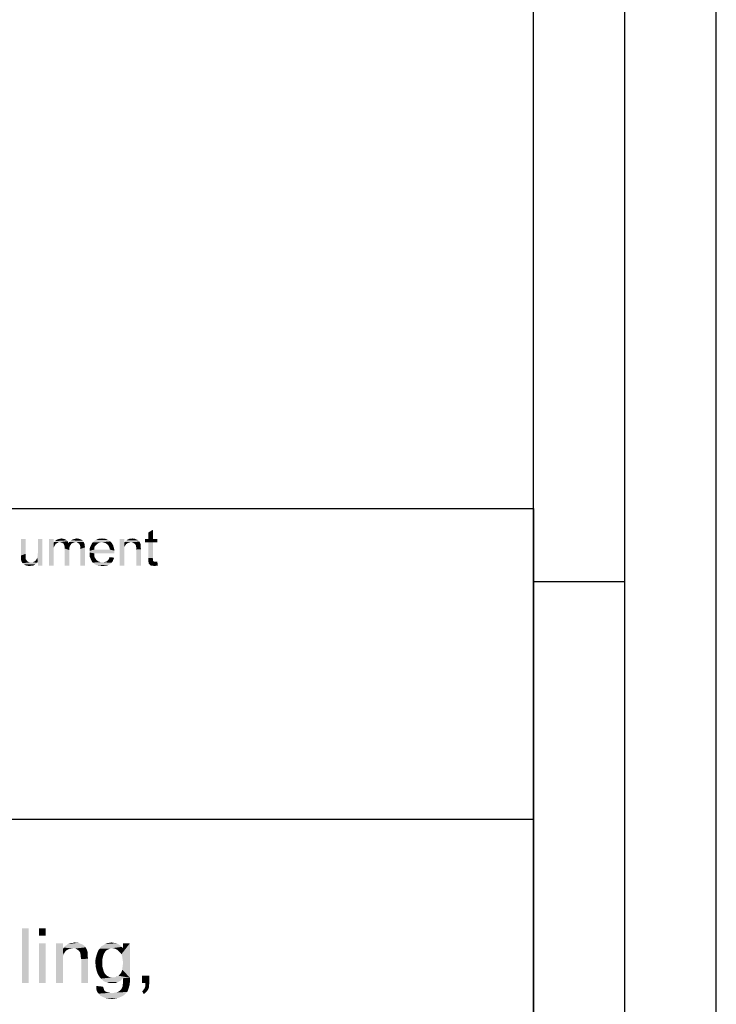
# Paper-space layout '61767N-2-A-2_1_2' of a CAD drawing. Header units: millimetres. Extents: x 0 to 594, y 1 to 420.
# Tile 74 of 83: x 556 to 594, y 54 to 107. Entities that reach past the tile are written whole.
import ezdxf

# ---------------------------------------------------------------- set-up
doc = ezdxf.new("R2010")
doc.units = ezdxf.units.MM
doc.header["$LTSCALE"] = 32.67
doc.layers.add('61767N-2-A-2_DXF_FORMAT', color=7, linetype='CONTINUOUS')
doc.layers.add('DETAIL', color=7, linetype='CONTINUOUS')

psp = doc.layouts.new('61767N-2-A-2_1_2')

# ---------------------------------------------------------------- linework, layer by layer
at = {"layer": '61767N-2-A-2_DXF_FORMAT', "color": 2, "linetype": 'Continuous'}
for p, q in [((594, 0.5605), (594, 420)), ((589, 5), (589, 415)), ((409, 80.662), (584, 80.662)), ((584, 80.662), (584, 10)), ((584, 76.67), (589, 76.67)), ((409, 63.662), (584, 63.662))]:
    psp.add_line(p, q, dxfattribs=at)
at = {"layer": '61767N-2-A-2_DXF_FORMAT', "color": 7, "linetype": 'Continuous'}
psp.add_line((584, 10), (584, 410), dxfattribs=at)
at = {"layer": 'DETAIL', "color": 2, "linetype": 'Continuous'}
for points in [[(562.9407, 78.9889), (562.9407, 79.3444), (563.1926, 79.4926)], [(562.9407, 78.9889), (563.1926, 79.4926), (563.1926, 78.9889)], [(556.2296, 78.9889), (556.2296, 78.174), (555.9778, 78.0851)], [(556.2296, 78.9889), (555.9778, 78.0851), (555.9778, 78.9889)], [(556.8667, 77.9666), (556.8815, 78.0407), (557.1482, 78.9889)], [(556.8963, 77.7444), (556.8667, 77.9666), (557.1482, 78.9889)], [(556.8815, 78.1148), (556.8963, 78.2037), (557.1482, 78.9889)], [(556.8815, 78.0407), (556.8815, 78.1148), (557.1482, 78.9889)], [(557.1482, 78.9889), (556.8963, 78.2037), (556.8963, 78.9889)], [(556.8963, 77.537), (556.8963, 77.7444), (557.1482, 78.9889)], [(556.8963, 77.537), (557.1482, 78.9889), (557.1482, 77.537)], [(557.7556, 78.9889), (557.7556, 78.7814), (557.5037, 77.537)], [(557.7556, 78.9889), (557.5037, 77.537), (557.5037, 78.9889)], [(557.7556, 78.7814), (557.7704, 78.5296), (557.5037, 77.537)], [(558.1111, 78.8111), (557.7556, 78.7814), (557.7852, 78.8259)], [(558.1111, 78.8111), (558.0074, 78.7963), (557.7556, 78.7814)], [(557.7556, 78.7814), (558.0074, 78.7963), (557.963, 78.7666)], [(557.7556, 78.7814), (557.963, 78.7666), (557.9185, 78.7518)], [(557.7556, 78.7814), (557.9185, 78.7518), (557.8741, 78.7222)], [(557.7556, 78.7814), (557.8741, 78.7222), (557.8444, 78.6777)], [(557.7556, 78.7814), (557.8444, 78.6777), (557.8148, 78.6333)], [(557.7556, 78.7814), (557.8148, 78.6333), (557.7704, 78.5296)], [(557.8148, 78.6333), (557.8, 78.5889), (557.7704, 78.5296)], [(558.5259, 78.8703), (557.7852, 78.8259), (557.8296, 78.8703)], [(558.1111, 78.8111), (557.7852, 78.8259), (558.5259, 78.8703)], [(558.4815, 78.9148), (557.8296, 78.8703), (557.8741, 78.9148)], [(557.8296, 78.8703), (558.4815, 78.9148), (558.5259, 78.8703)], [(558.437, 78.9444), (557.8741, 78.9148), (557.9333, 78.9444)], [(557.8741, 78.9148), (558.437, 78.9444), (558.4815, 78.9148)], [(558.3778, 78.974), (557.9333, 78.9444), (557.9926, 78.974)], [(557.9333, 78.9444), (558.3778, 78.974), (558.437, 78.9444)], [(558.3185, 78.9889), (557.9926, 78.974), (558.0519, 78.9889)], [(557.9926, 78.974), (558.3185, 78.9889), (558.3778, 78.974)], [(558.0074, 78.7963), (558.1111, 78.8111), (558.0519, 78.7963)], [(558.2593, 79.0037), (558.0519, 78.9889), (558.1111, 79.0037)], [(558.0519, 78.9889), (558.2593, 79.0037), (558.3185, 78.9889)], [(558.1111, 79.0037), (558.1852, 79.0185), (558.2593, 79.0037)], [(558.1111, 78.8111), (558.5259, 78.8703), (558.5556, 78.8111)], [(558.5556, 78.8111), (558.1704, 78.7963), (558.1111, 78.8111)], [(558.2296, 78.7814), (558.1704, 78.7963), (558.5556, 78.8111)], [(558.2296, 78.7814), (558.5556, 78.8111), (558.5704, 78.7666)], [(558.5704, 78.7666), (558.2741, 78.7518), (558.2296, 78.7814)], [(558.763, 78.7518), (558.2741, 78.7518), (558.5704, 78.7666)], [(558.763, 78.7518), (558.3037, 78.7222), (558.2741, 78.7518)], [(558.3037, 78.7222), (558.763, 78.7518), (558.7185, 78.7074)], [(558.7185, 78.7074), (558.3333, 78.6777), (558.3037, 78.7222)], [(558.3333, 78.6777), (558.7185, 78.7074), (558.6741, 78.6481)], [(558.6741, 78.6481), (558.3482, 78.6185), (558.3333, 78.6777)], [(558.3482, 78.6185), (558.6741, 78.6481), (558.6444, 78.574)], [(558.6444, 78.574), (558.363, 78.5592), (558.3482, 78.6185)], [(558.9704, 78.8111), (558.5704, 78.7666), (558.6148, 78.8259)], [(558.9704, 78.8111), (558.8963, 78.7963), (558.5704, 78.7666)], [(558.8963, 78.7963), (558.8222, 78.7814), (558.5704, 78.7666)], [(558.5704, 78.7666), (558.8222, 78.7814), (558.763, 78.7518)], [(558.6148, 78.8259), (558.6741, 78.8703), (559.3556, 78.8851)], [(558.6148, 78.8259), (559.3556, 78.8851), (559.4, 78.8259)], [(558.6148, 78.8259), (559.4, 78.8259), (558.9704, 78.8111)], [(559.3556, 78.8851), (558.6741, 78.8703), (558.7185, 78.9148)], [(559.2963, 78.9444), (558.7185, 78.9148), (558.7778, 78.9444)], [(558.7185, 78.9148), (559.2963, 78.9444), (559.3556, 78.8851)], [(559.2222, 78.974), (558.7778, 78.9444), (558.837, 78.974)], [(558.7778, 78.9444), (559.2222, 78.974), (559.2963, 78.9444)], [(558.837, 78.974), (558.8963, 78.9889), (559.1185, 79.0037)], [(558.837, 78.974), (559.1185, 79.0037), (559.2222, 78.974)], [(559.1185, 79.0037), (558.8963, 78.9889), (558.9556, 79.0037)], [(558.9556, 79.0037), (559.0296, 79.0185), (559.1185, 79.0037)], [(559.0444, 78.7963), (558.9704, 78.8111), (559.4, 78.8259)], [(559.1037, 78.7666), (559.0444, 78.7963), (559.4, 78.8259)], [(559.1037, 78.7666), (559.4, 78.8259), (559.4444, 78.737)], [(559.4444, 78.737), (559.163, 78.7222), (559.1037, 78.7666)], [(559.1926, 78.6629), (559.163, 78.7222), (559.4444, 78.737)], [(559.1926, 78.6629), (559.4444, 78.737), (559.4593, 78.6333)], [(559.4593, 78.6333), (559.2074, 78.6185), (559.1926, 78.6629)], [(559.2222, 78.574), (559.2074, 78.6185), (559.4593, 78.6333)], [(559.2222, 78.574), (559.4593, 78.6333), (559.4741, 78.5296)], [(560.0519, 78.6333), (559.7704, 78.574), (559.8, 78.6333)], [(559.7704, 78.574), (560.0519, 78.6333), (560.0074, 78.574)], [(560.1111, 78.6926), (559.8, 78.6333), (559.8296, 78.6926)], [(559.8, 78.6333), (560.1111, 78.6926), (560.0519, 78.6333)], [(560.1704, 78.737), (559.8296, 78.6926), (559.8593, 78.7518)], [(559.8296, 78.6926), (560.1704, 78.737), (560.1111, 78.6926)], [(560.4074, 78.8111), (560.3185, 78.7963), (559.8593, 78.7518)], [(560.4074, 78.8111), (559.8593, 78.7518), (559.9037, 78.8111)], [(560.3185, 78.7963), (560.2444, 78.7814), (559.8593, 78.7518)], [(559.8593, 78.7518), (560.2444, 78.7814), (560.1704, 78.737)], [(560.8519, 78.8555), (559.9037, 78.8111), (559.963, 78.8555)], [(560.4074, 78.8111), (559.9037, 78.8111), (560.8519, 78.8555)], [(560.7926, 78.9), (559.963, 78.8555), (560.0074, 78.9)], [(559.963, 78.8555), (560.7926, 78.9), (560.8519, 78.8555)], [(560.7333, 78.9296), (560.0074, 78.9), (560.0667, 78.9296)], [(560.0074, 78.9), (560.7333, 78.9296), (560.7926, 78.9)], [(560.6741, 78.9592), (560.0667, 78.9296), (560.1259, 78.9592)], [(560.0667, 78.9296), (560.6741, 78.9592), (560.7333, 78.9296)], [(560.6148, 78.9889), (560.1259, 78.9592), (560.2, 78.9889)], [(560.1259, 78.9592), (560.6148, 78.9889), (560.6741, 78.9592)], [(560.4815, 79.0037), (560.5556, 79.0037), (560.2, 78.9889)], [(560.3333, 79.0037), (560.4815, 79.0037), (560.2, 78.9889)], [(560.3333, 79.0037), (560.2, 78.9889), (560.2593, 79.0037)], [(560.2, 78.9889), (560.5556, 79.0037), (560.6148, 78.9889)], [(560.3333, 79.0037), (560.4074, 79.0185), (560.4815, 79.0037)], [(560.4074, 78.8111), (560.8519, 78.8555), (560.8963, 78.8111)], [(560.8963, 78.8111), (560.4963, 78.7963), (560.4074, 78.8111)], [(560.5852, 78.7666), (560.4963, 78.7963), (560.8963, 78.8111)], [(560.5852, 78.7666), (560.8963, 78.8111), (560.9407, 78.7666)], [(560.9407, 78.7666), (560.6593, 78.7222), (560.5852, 78.7666)], [(560.6593, 78.7222), (560.9407, 78.7666), (560.9704, 78.7074)], [(560.9704, 78.7074), (560.7333, 78.6629), (560.6593, 78.7222)], [(560.7333, 78.6629), (560.9704, 78.7074), (561.0148, 78.6481)], [(561.0148, 78.6481), (560.763, 78.6185), (560.7333, 78.6629)], [(560.763, 78.6185), (561.0148, 78.6481), (561.0296, 78.574)], [(561.0296, 78.574), (560.7926, 78.5592), (560.763, 78.6185)], [(561.6222, 78.9889), (561.6222, 78.7814), (561.3704, 77.537)], [(561.6222, 78.9889), (561.3704, 77.537), (561.3704, 78.9889)], [(561.6222, 78.7814), (561.637, 78.5592), (561.3704, 77.537)], [(561.9926, 78.8111), (561.6222, 78.7814), (561.6519, 78.8259)], [(561.9926, 78.8111), (561.9185, 78.7963), (561.6222, 78.7814)], [(561.6222, 78.7814), (561.9185, 78.7963), (561.8444, 78.7814)], [(561.6222, 78.7814), (561.8444, 78.7814), (561.7852, 78.7518)], [(561.6222, 78.7814), (561.7852, 78.7518), (561.7259, 78.7074)], [(561.6222, 78.7814), (561.7259, 78.7074), (561.6815, 78.6481)], [(561.6222, 78.7814), (561.6815, 78.6481), (561.637, 78.5592)], [(562.4222, 78.8703), (561.6519, 78.8259), (561.6963, 78.8851)], [(562.4222, 78.8703), (562.4519, 78.8407), (561.6519, 78.8259)], [(561.9926, 78.8111), (561.6519, 78.8259), (562.4519, 78.8407)], [(562.3778, 78.9148), (561.6963, 78.8851), (561.7556, 78.9148)], [(561.6963, 78.8851), (562.3778, 78.9148), (562.4222, 78.8703)], [(562.2889, 78.9592), (562.3333, 78.9444), (561.7556, 78.9148)], [(562.2889, 78.9592), (561.7556, 78.9148), (561.8, 78.9592)], [(561.7556, 78.9148), (562.3333, 78.9444), (562.3778, 78.9148)], [(561.8, 78.9592), (561.8593, 78.974), (562.1852, 79.0037)], [(561.8, 78.9592), (562.1852, 79.0037), (562.2889, 78.9592)], [(561.9926, 79.0037), (562.1852, 79.0037), (561.8593, 78.974)], [(561.9926, 79.0037), (561.8593, 78.974), (561.9185, 79.0037)], [(561.9926, 79.0037), (562.0519, 79.0185), (562.1852, 79.0037)], [(562.0815, 78.7963), (561.9926, 78.8111), (562.4519, 78.8407)], [(562.1556, 78.7518), (562.0815, 78.7963), (562.4519, 78.8407)], [(562.1556, 78.7518), (562.4519, 78.8407), (562.4963, 78.7518)], [(562.4963, 78.7518), (562.2148, 78.7074), (562.1556, 78.7518)], [(562.2148, 78.7074), (562.4963, 78.7518), (562.5259, 78.6629)], [(562.5259, 78.6629), (562.2593, 78.6333), (562.2148, 78.7074)], [(562.2593, 78.6333), (562.5259, 78.6629), (562.5259, 78.6185)], [(562.5259, 78.6185), (562.2593, 78.6037), (562.2593, 78.6333)], [(562.2593, 78.6037), (562.5259, 78.6185), (562.5259, 78.5592)], [(562.5259, 78.5592), (562.2741, 78.5444), (562.2593, 78.6037)], [(563.1926, 78.9889), (563.4296, 78.9889), (562.763, 78.7963)], [(562.9407, 78.9889), (563.1926, 78.9889), (562.763, 78.7963)], [(562.9407, 78.9889), (562.763, 78.7963), (562.763, 78.9889)], [(562.9407, 78.7963), (562.763, 78.7963), (563.4296, 78.9889)], [(563.1926, 78.7963), (562.9407, 78.7963), (563.4296, 78.9889)], [(563.1926, 78.7963), (562.9407, 77.9518), (562.9407, 78.7963)], [(562.9407, 77.9518), (563.1926, 78.7963), (563.1926, 77.937)], [(563.1926, 78.7963), (563.4296, 78.9889), (563.4296, 78.7963)], [(555.9778, 78.0851), (556.2296, 78.174), (556.2296, 78.0851)], [(556.2296, 78.0851), (555.9778, 78.0111), (555.9778, 78.0851)], [(555.9778, 78.0111), (556.2296, 78.0851), (556.2296, 78.0111)], [(557.7704, 78.5296), (557.7704, 78.4555), (557.5037, 77.537)], [(557.7704, 78.4555), (557.7556, 78.3814), (557.5037, 77.537)], [(557.7556, 78.3814), (557.7556, 78.2777), (557.5037, 77.537)], [(557.5037, 77.537), (557.7556, 78.2777), (557.7556, 77.537)], [(558.363, 78.5592), (558.6444, 78.574), (558.6148, 78.4851)], [(558.6148, 78.4851), (558.363, 78.4703), (558.363, 78.5592)], [(558.363, 78.4703), (558.6148, 78.4851), (558.6148, 78.3814)], [(558.6148, 78.3814), (558.363, 77.537), (558.363, 78.4703)], [(558.363, 77.537), (558.6148, 78.3814), (558.6148, 77.537)], [(559.4741, 78.5296), (559.2222, 78.5148), (559.2222, 78.574)], [(559.2222, 78.4407), (559.2222, 78.5148), (559.4741, 78.5296)], [(559.2222, 77.537), (559.2222, 78.4407), (559.4741, 78.5296)], [(559.2222, 77.537), (559.4741, 78.5296), (559.4741, 77.537)], [(559.9778, 78.4851), (559.7259, 78.4111), (559.7407, 78.5)], [(559.7259, 78.4111), (559.9778, 78.4851), (559.9778, 78.4111)], [(560.837, 78.4111), (561.0741, 78.3518), (559.7259, 78.337)], [(559.9778, 78.4111), (560.837, 78.4111), (559.7259, 78.337)], [(559.9778, 78.4111), (559.7259, 78.337), (559.7259, 78.4111)], [(559.7259, 78.337), (561.0741, 78.3518), (561.0889, 78.2629)], [(561.0889, 78.2629), (559.7259, 78.2481), (559.7259, 78.337)], [(559.7259, 78.2481), (561.0889, 78.2629), (561.0741, 78.2333)], [(559.7259, 78.2481), (561.0741, 78.2333), (559.9778, 78.2037)], [(559.9778, 78.2037), (559.7259, 78.1592), (559.7259, 78.2481)], [(559.7259, 78.1592), (559.9778, 78.2037), (559.9778, 78.0851)], [(559.9778, 78.0851), (559.7259, 78.0703), (559.7259, 78.1592)], [(559.7407, 77.9963), (559.7259, 78.0703), (559.9778, 78.0851)], [(560.0074, 78.574), (559.7407, 78.5), (559.7704, 78.574)], [(559.7407, 78.5), (560.0074, 78.574), (559.9778, 78.4851)], [(559.7407, 77.9963), (559.9778, 78.0851), (560.0074, 77.9814)], [(559.9778, 78.2037), (561.0741, 78.2333), (561.0741, 78.2037)], [(560.7926, 78.5592), (561.0296, 78.574), (561.0593, 78.5)], [(561.0593, 78.5), (560.8222, 78.4851), (560.7926, 78.5592)], [(560.8222, 78.4851), (561.0593, 78.5), (561.0741, 78.4259)], [(561.0741, 78.4259), (560.837, 78.4111), (560.8222, 78.4851)], [(560.837, 78.4111), (561.0741, 78.4259), (561.0741, 78.3518)], [(561.637, 78.5592), (561.6222, 78.4555), (561.3704, 77.537)], [(561.6222, 78.4555), (561.6222, 78.3222), (561.3704, 77.537)], [(561.3704, 77.537), (561.6222, 78.3222), (561.6222, 77.537)], [(562.2741, 78.5444), (562.5259, 78.5592), (562.5259, 78.5)], [(562.5259, 78.5), (562.2741, 78.4851), (562.2741, 78.5444)], [(562.2741, 78.4851), (562.5259, 78.5), (562.5407, 78.4259)], [(562.5407, 78.4259), (562.2889, 78.4111), (562.2741, 78.4851)], [(562.2889, 77.537), (562.2889, 78.4111), (562.5407, 78.4259)], [(562.2889, 77.537), (562.5407, 78.4259), (562.5407, 77.537)], [(556.2296, 78.0111), (555.9778, 77.9518), (555.9778, 78.0111)], [(555.9778, 77.9518), (556.2296, 78.0111), (556.2296, 77.9518)], [(556.2296, 77.9518), (556.2296, 77.9222), (555.9778, 77.8926)], [(556.2296, 77.9518), (555.9778, 77.8926), (555.9778, 77.9518)], [(555.9778, 77.8926), (556.2296, 77.9222), (556.2444, 77.8629)], [(556.2444, 77.8629), (555.9778, 77.8481), (555.9778, 77.8926)], [(555.9778, 77.8481), (556.2444, 77.8629), (556.2741, 77.8333)], [(556.2741, 77.8333), (556.0074, 77.7592), (555.9778, 77.8481)], [(556.2741, 77.8333), (556.3037, 77.7889), (556.0074, 77.7592)], [(556.0074, 77.7592), (556.3037, 77.7889), (556.3333, 77.7592)], [(556.3333, 77.7592), (556.0519, 77.6703), (556.0074, 77.7592)], [(556.3333, 77.7592), (556.3778, 77.7444), (556.0519, 77.6703)], [(556.3778, 77.7444), (556.4074, 77.7148), (556.0519, 77.6703)], [(556.6148, 77.7148), (556.8519, 77.6851), (556.0519, 77.6703)], [(556.5704, 77.7148), (556.6148, 77.7148), (556.0519, 77.6703)], [(556.5111, 77.7148), (556.5704, 77.7148), (556.0519, 77.6703)], [(556.4667, 77.7148), (556.5111, 77.7148), (556.0519, 77.6703)], [(556.4074, 77.7148), (556.4667, 77.7148), (556.0519, 77.6703)], [(556.0815, 77.6407), (556.0519, 77.6703), (556.8519, 77.6851)], [(556.0815, 77.6407), (556.8519, 77.6851), (556.8074, 77.6407)], [(556.8074, 77.6407), (556.1259, 77.6111), (556.0815, 77.6407)], [(556.1259, 77.6111), (556.8074, 77.6407), (556.7482, 77.5963)], [(556.7482, 77.5963), (556.1704, 77.5814), (556.1259, 77.6111)], [(556.1704, 77.5814), (556.7482, 77.5963), (556.7037, 77.5666)], [(556.7037, 77.5666), (556.2148, 77.5518), (556.1704, 77.5814)], [(556.5852, 77.537), (556.2148, 77.5518), (556.7037, 77.5666)], [(556.5852, 77.537), (556.3333, 77.5222), (556.2148, 77.5518)], [(556.3333, 77.5222), (556.5852, 77.537), (556.5111, 77.5222)], [(556.5852, 77.537), (556.7037, 77.5666), (556.6444, 77.537)], [(556.8963, 77.7444), (556.6148, 77.7148), (556.6741, 77.7444)], [(556.6148, 77.7148), (556.8963, 77.7444), (556.8519, 77.6851)], [(556.8963, 77.7444), (556.6741, 77.7444), (556.7185, 77.7592)], [(556.8963, 77.7444), (556.7185, 77.7592), (556.763, 77.7889)], [(556.8963, 77.7444), (556.763, 77.7889), (556.7926, 77.8333)], [(556.8963, 77.7444), (556.7926, 77.8333), (556.8222, 77.8777)], [(556.8963, 77.7444), (556.8222, 77.8777), (556.8519, 77.9222)], [(556.8963, 77.7444), (556.8519, 77.9222), (556.8667, 77.9666)], [(560.0074, 77.9814), (559.7704, 77.937), (559.7407, 77.9963)], [(559.7704, 77.937), (560.0074, 77.9814), (560.0519, 77.9074)], [(560.0519, 77.9074), (559.8, 77.8629), (559.7704, 77.937)], [(559.8, 77.8629), (560.0519, 77.9074), (560.1111, 77.8333)], [(560.1111, 77.8333), (559.8296, 77.8037), (559.8, 77.8629)], [(559.8296, 77.8037), (560.1111, 77.8333), (560.1852, 77.774)], [(560.1852, 77.774), (559.8593, 77.7444), (559.8296, 77.8037)], [(559.8593, 77.7444), (560.1852, 77.774), (560.2593, 77.7444)], [(560.2593, 77.7444), (559.9037, 77.7), (559.8593, 77.7444)], [(560.2593, 77.7444), (560.3333, 77.7148), (559.9037, 77.7)], [(560.4222, 77.7148), (560.4963, 77.7148), (559.9037, 77.7)], [(560.3333, 77.7148), (560.4222, 77.7148), (559.9037, 77.7)], [(560.9259, 77.6851), (559.9037, 77.7), (560.4963, 77.7148)], [(560.9259, 77.6851), (559.963, 77.6555), (559.9037, 77.7)], [(559.963, 77.6555), (560.9259, 77.6851), (560.8519, 77.6259)], [(560.8519, 77.6259), (560.0074, 77.6111), (559.963, 77.6555)], [(560.0667, 77.5814), (560.0074, 77.6111), (560.8519, 77.6259)], [(560.0667, 77.5814), (560.8519, 77.6259), (560.763, 77.5666)], [(560.763, 77.5666), (560.1259, 77.5518), (560.0667, 77.5814)], [(560.2, 77.537), (560.1259, 77.5518), (560.763, 77.5666)], [(560.2, 77.537), (560.763, 77.5666), (560.6593, 77.537)], [(560.6593, 77.537), (560.2741, 77.5222), (560.2, 77.537)], [(560.3482, 77.5222), (560.2741, 77.5222), (560.6593, 77.537)], [(560.3482, 77.5222), (560.6593, 77.537), (560.5407, 77.5222)], [(560.4963, 77.7148), (560.5556, 77.7296), (560.9852, 77.7592)], [(560.4963, 77.7148), (560.9852, 77.7592), (560.9259, 77.6851)], [(560.5556, 77.7296), (560.6148, 77.7444), (560.9852, 77.7592)], [(560.9852, 77.7592), (560.6148, 77.7444), (560.6741, 77.774)], [(560.6741, 77.774), (560.7185, 77.8185), (561.0296, 77.8629)], [(560.6741, 77.774), (561.0296, 77.8629), (560.9852, 77.7592)], [(561.0296, 77.8629), (560.7185, 77.8185), (560.763, 77.8629)], [(560.763, 77.8629), (560.7926, 77.9222), (561.0741, 77.9666)], [(560.763, 77.8629), (561.0741, 77.9666), (561.0296, 77.8629)], [(561.0741, 77.9666), (560.7926, 77.9222), (560.8222, 77.9963)], [(563.1926, 77.937), (562.9407, 77.8481), (562.9407, 77.9518)], [(563.1926, 77.937), (563.1926, 77.8926), (562.9407, 77.8481)], [(562.9407, 77.8481), (563.1926, 77.8926), (563.1926, 77.8481)], [(563.1926, 77.8481), (563.1926, 77.8185), (562.9407, 77.7592)], [(563.1926, 77.8481), (562.9407, 77.7592), (562.9407, 77.8481)], [(563.1926, 77.8185), (563.1926, 77.8037), (562.9407, 77.7592)], [(563.1926, 77.8037), (563.2074, 77.774), (562.9407, 77.7592)], [(562.9407, 77.7592), (563.2074, 77.774), (563.237, 77.7592)], [(563.237, 77.7592), (562.9556, 77.7), (562.9407, 77.7592)], [(563.237, 77.7592), (563.2667, 77.7444), (562.9556, 77.7)], [(563.3704, 77.7444), (563.4296, 77.7444), (562.9556, 77.7)], [(563.3259, 77.7444), (563.3704, 77.7444), (562.9556, 77.7)], [(563.2667, 77.7444), (563.3259, 77.7444), (562.9556, 77.7)], [(562.9556, 77.6555), (562.9556, 77.7), (563.4296, 77.7444)], [(563, 77.5963), (562.9556, 77.6555), (563.4296, 77.7444)], [(563.0593, 77.537), (563, 77.5963), (563.4296, 77.7444)], [(563.1037, 77.537), (563.0593, 77.537), (563.4296, 77.7444)], [(563.1037, 77.537), (563.4296, 77.7444), (563.4593, 77.537)], [(563.4593, 77.537), (563.1482, 77.5222), (563.1037, 77.537)], [(563.2074, 77.5222), (563.1482, 77.5222), (563.4593, 77.537)], [(563.2074, 77.5222), (563.4593, 77.537), (563.3556, 77.5222)], [(556.5111, 77.5222), (556.4519, 77.5074), (556.3333, 77.5222)], [(560.5407, 77.5222), (560.4222, 77.5074), (560.3482, 77.5222)], [(563.3556, 77.5222), (563.2667, 77.5074), (563.2074, 77.5222)], [(556.4, 57.706), (556.0222, 54.706), (556.0222, 57.706)], [(556.0222, 54.706), (556.4, 57.706), (556.4, 54.706)], [(557.3333, 57.706), (556.9556, 57.306), (556.9556, 57.706)], [(556.9556, 57.306), (557.3333, 57.706), (557.3333, 57.306)], [(557.3333, 56.8838), (556.9556, 54.706), (556.9556, 56.8838)], [(556.9556, 54.706), (557.3333, 56.8838), (557.3333, 54.706)], [(558.2667, 56.8838), (558.2667, 56.5727), (557.8889, 54.706)], [(558.2667, 56.8838), (557.8889, 54.706), (557.8889, 56.8838)], [(558.2667, 56.5727), (558.2889, 56.2393), (557.8889, 54.706)], [(558.8222, 56.6171), (558.2667, 56.5727), (558.3111, 56.6393)], [(558.8222, 56.6171), (558.7111, 56.5949), (558.2667, 56.5727)], [(558.2667, 56.5727), (558.7111, 56.5949), (558.6, 56.5727)], [(558.2667, 56.5727), (558.6, 56.5727), (558.5111, 56.5282)], [(558.2667, 56.5727), (558.5111, 56.5282), (558.4222, 56.4616)], [(558.2667, 56.5727), (558.4222, 56.4616), (558.3556, 56.3727)], [(558.2667, 56.5727), (558.3556, 56.3727), (558.2889, 56.2393)], [(559.4667, 56.706), (558.3111, 56.6393), (558.3778, 56.7282)], [(559.4667, 56.706), (559.5111, 56.6616), (558.3111, 56.6393)], [(558.8222, 56.6171), (558.3111, 56.6393), (559.5111, 56.6616)], [(559.4, 56.7727), (558.3778, 56.7282), (558.4667, 56.7727)], [(558.3778, 56.7282), (559.4, 56.7727), (559.4667, 56.706)], [(559.2667, 56.8393), (559.3333, 56.8171), (558.4667, 56.7727)], [(559.2667, 56.8393), (558.4667, 56.7727), (558.5333, 56.8393)], [(558.4667, 56.7727), (559.3333, 56.8171), (559.4, 56.7727)], [(558.5333, 56.8393), (558.6222, 56.8616), (559.1111, 56.906)], [(558.5333, 56.8393), (559.1111, 56.906), (559.2667, 56.8393)], [(558.8222, 56.906), (559.1111, 56.906), (558.6222, 56.8616)], [(558.8222, 56.906), (558.6222, 56.8616), (558.7111, 56.906)], [(558.8222, 56.906), (558.9111, 56.9282), (559.1111, 56.906)], [(558.9556, 56.5949), (558.8222, 56.6171), (559.5111, 56.6616)], [(559.0667, 56.5282), (558.9556, 56.5949), (559.5111, 56.6616)], [(559.0667, 56.5282), (559.5111, 56.6616), (559.5778, 56.5282)], [(560.8667, 56.5949), (560.7556, 56.5504), (560.2, 56.4838)], [(560.8667, 56.5949), (560.2, 56.4838), (560.2889, 56.5949)], [(560.7556, 56.5504), (560.6667, 56.506), (560.2, 56.4838)], [(561.4889, 56.6838), (560.2889, 56.5949), (560.3556, 56.706)], [(561.4889, 56.6838), (560.9778, 56.6171), (560.2889, 56.5949)], [(560.2889, 56.5949), (560.9778, 56.6171), (560.8667, 56.5949)], [(561.4222, 56.7504), (560.3556, 56.706), (560.4667, 56.7727)], [(560.3556, 56.706), (561.4222, 56.7504), (561.4889, 56.6838)], [(561.2889, 56.8393), (561.3556, 56.7949), (560.4667, 56.7727)], [(561.2889, 56.8393), (560.4667, 56.7727), (560.5778, 56.8393)], [(560.4667, 56.7727), (561.3556, 56.7949), (561.4222, 56.7504)], [(561.2, 56.8838), (560.5778, 56.8393), (560.6889, 56.8838)], [(560.5778, 56.8393), (561.2, 56.8838), (561.2889, 56.8393)], [(561.0444, 56.906), (561.1111, 56.906), (560.6889, 56.8838)], [(561.0444, 56.906), (560.6889, 56.8838), (560.8, 56.906)], [(560.6889, 56.8838), (561.1111, 56.906), (561.2, 56.8838)], [(560.8, 56.906), (560.9333, 56.9282), (561.0444, 56.906)], [(560.9778, 56.6171), (561.4889, 56.6838), (561.5556, 56.6171)], [(561.5556, 56.6171), (561.0889, 56.5949), (560.9778, 56.6171)], [(561.2, 56.5504), (561.0889, 56.5949), (561.5556, 56.6171)], [(561.2889, 56.4838), (561.2, 56.5504), (561.5556, 56.6171)], [(561.3778, 56.3949), (561.2889, 56.4838), (561.5556, 56.6171)], [(561.3778, 56.3949), (561.5556, 56.6171), (561.9333, 56.8838)], [(561.4667, 56.2838), (561.3778, 56.3949), (561.9333, 56.8838)], [(561.5111, 56.1504), (561.4667, 56.2838), (561.9333, 56.8838)], [(561.5333, 55.9949), (561.5111, 56.1504), (561.9333, 56.8838)], [(561.5111, 55.4393), (561.5333, 55.6171), (561.9333, 56.8838)], [(561.5111, 55.4393), (561.9333, 56.8838), (561.9333, 54.9949)], [(561.5556, 55.8171), (561.5333, 55.9949), (561.9333, 56.8838)], [(561.5333, 55.6171), (561.5556, 55.8171), (561.9333, 56.8838)], [(561.9333, 56.8838), (561.5556, 56.6171), (561.5556, 56.8838)], [(558.2889, 56.2393), (558.2667, 56.0838), (557.8889, 54.706)], [(558.2667, 56.0838), (558.2667, 55.8838), (557.8889, 54.706)], [(559.5778, 56.5282), (559.1556, 56.4616), (559.0667, 56.5282)], [(559.1556, 56.4616), (559.5778, 56.5282), (559.6222, 56.3949)], [(559.6222, 56.3949), (559.2222, 56.3504), (559.1556, 56.4616)], [(559.2222, 56.3504), (559.6222, 56.3949), (559.6222, 56.3282)], [(559.6222, 56.3282), (559.2222, 56.306), (559.2222, 56.3504)], [(559.2222, 56.306), (559.6222, 56.3282), (559.6222, 56.2393)], [(559.6222, 56.2393), (559.2444, 56.2171), (559.2222, 56.306)], [(559.2444, 56.2171), (559.6222, 56.2393), (559.6222, 56.1504)], [(559.6222, 56.1504), (559.2444, 56.1282), (559.2444, 56.2171)], [(559.2444, 56.1282), (559.6222, 56.1504), (559.6444, 56.0393)], [(559.6444, 56.0393), (559.2667, 56.0171), (559.2444, 56.1282)], [(559.2667, 54.706), (559.2667, 56.0171), (559.6444, 56.0393)], [(559.2667, 54.706), (559.6444, 56.0393), (559.6444, 54.706)], [(560.4222, 55.9949), (560.0444, 55.9504), (560.0667, 56.0838)], [(560.0444, 55.9504), (560.4222, 55.9949), (560.4222, 55.8171)], [(560.4667, 56.1727), (560.0667, 56.0838), (560.1111, 56.2393)], [(560.0667, 56.0838), (560.4667, 56.1727), (560.4222, 55.9949)], [(560.5111, 56.306), (560.1111, 56.2393), (560.1556, 56.3727)], [(560.1111, 56.2393), (560.5111, 56.306), (560.4667, 56.1727)], [(560.5778, 56.4171), (560.1556, 56.3727), (560.2, 56.4838)], [(560.1556, 56.3727), (560.5778, 56.4171), (560.5111, 56.306)], [(560.2, 56.4838), (560.6667, 56.506), (560.5778, 56.4171)], [(557.8889, 54.706), (558.2667, 55.8838), (558.2667, 54.706)], [(560.4222, 55.8171), (560.0444, 55.7949), (560.0444, 55.9504)], [(560.0444, 55.7949), (560.4222, 55.8171), (560.4222, 55.6171)], [(560.4222, 55.6171), (560.0667, 55.5727), (560.0444, 55.7949)], [(560.0667, 55.5727), (560.4222, 55.6171), (560.4667, 55.4616)], [(560.4667, 55.4616), (560.1111, 55.3727), (560.0667, 55.5727)], [(560.1111, 55.3727), (560.4667, 55.4616), (560.5111, 55.306)], [(560.5111, 55.306), (560.1778, 55.1949), (560.1111, 55.3727)], [(560.1778, 55.1949), (560.5111, 55.306), (560.5778, 55.1949)], [(560.5778, 55.1949), (560.2889, 55.0171), (560.1778, 55.1949)], [(560.5778, 55.1949), (560.6667, 55.106), (560.2889, 55.0171)], [(560.6667, 55.106), (560.7556, 55.0616), (560.2889, 55.0171)], [(560.2889, 55.0171), (560.7556, 55.0616), (560.8667, 55.0171)], [(560.8667, 55.0171), (560.3556, 54.9504), (560.2889, 55.0171)], [(561.1111, 55.0171), (561.9333, 54.9949), (560.3556, 54.9504)], [(560.9778, 55.0171), (561.1111, 55.0171), (560.3556, 54.9504)], [(560.8667, 55.0171), (560.9778, 55.0171), (560.3556, 54.9504)], [(561.9333, 54.9949), (561.5556, 54.9727), (560.3556, 54.9504)], [(560.4222, 54.8838), (560.3556, 54.9504), (561.5556, 54.9727)], [(560.4222, 54.8838), (561.5556, 54.9727), (561.4222, 54.8393)], [(561.1111, 55.0171), (561.2, 55.0616), (561.3111, 55.106)], [(561.9333, 54.9949), (561.1111, 55.0171), (561.3111, 55.106)], [(561.9333, 54.9949), (561.3111, 55.106), (561.4, 55.1949)], [(561.9333, 54.9949), (561.4, 55.1949), (561.4667, 55.306)], [(561.9333, 54.9949), (561.4667, 55.306), (561.5111, 55.4393)], [(561.5556, 54.7949), (561.5556, 54.9727), (561.9333, 54.9949)], [(561.5556, 54.7949), (561.9333, 54.9949), (561.9333, 54.7727)], [(563, 55.106), (562.6, 54.706), (562.6, 55.106)], [(562.7778, 54.706), (562.6, 54.706), (563, 55.106)], [(562.7778, 54.706), (563, 55.106), (563, 54.706)], [(560.4667, 54.506), (560.0889, 54.3949), (560.0889, 54.5504)], [(560.4667, 54.506), (560.4889, 54.4393), (560.0889, 54.3949)], [(560.0889, 54.3949), (560.4889, 54.4393), (560.5111, 54.3727)], [(560.5111, 54.3727), (560.1333, 54.2393), (560.0889, 54.3949)], [(561.4222, 54.8393), (560.4889, 54.8171), (560.4222, 54.8838)], [(560.5778, 54.7727), (560.4889, 54.8171), (561.4222, 54.8393)], [(560.5778, 54.7727), (561.4222, 54.8393), (561.2889, 54.7727)], [(561.2889, 54.7727), (560.6667, 54.7504), (560.5778, 54.7727)], [(560.7556, 54.706), (560.6667, 54.7504), (561.2889, 54.7727)], [(560.8667, 54.706), (560.7556, 54.706), (561.2889, 54.7727)], [(560.9556, 54.706), (560.8667, 54.706), (561.2889, 54.7727)], [(560.9556, 54.706), (561.2889, 54.7727), (561.1333, 54.706)], [(561.4, 54.306), (561.4667, 54.3727), (561.8667, 54.4393)], [(561.4, 54.306), (561.8667, 54.4393), (561.8222, 54.306)], [(561.8667, 54.4393), (561.4667, 54.3727), (561.4889, 54.4393)], [(561.4889, 54.4393), (561.5333, 54.5282), (561.9111, 54.5949)], [(561.4889, 54.4393), (561.9111, 54.5949), (561.8667, 54.4393)], [(561.5333, 54.5949), (561.5556, 54.706), (561.9333, 54.7727)], [(561.5333, 54.5949), (561.9333, 54.7727), (561.9111, 54.5949)], [(561.9111, 54.5949), (561.5333, 54.5282), (561.5333, 54.5949)], [(561.9333, 54.7727), (561.5556, 54.706), (561.5556, 54.7949)], [(562.9556, 54.4171), (562.6667, 54.3282), (562.7333, 54.4171)], [(562.6667, 54.3282), (562.9556, 54.4171), (562.9111, 54.3282)], [(562.7333, 54.4171), (562.7556, 54.4838), (562.9778, 54.506)], [(562.7333, 54.4171), (562.9778, 54.506), (562.9556, 54.4171)], [(562.9778, 54.506), (562.7556, 54.4838), (562.7778, 54.5504)], [(563, 54.706), (562.7778, 54.6171), (562.7778, 54.706)], [(562.7778, 54.6171), (563, 54.706), (562.9778, 54.5949)], [(562.9778, 54.5949), (562.7778, 54.5504), (562.7778, 54.6171)], [(562.7778, 54.5504), (562.9778, 54.5949), (562.9778, 54.506)], [(560.5111, 54.3727), (560.5333, 54.306), (560.1333, 54.2393)], [(560.5333, 54.306), (560.5778, 54.2616), (560.1333, 54.2393)], [(560.1333, 54.2393), (560.5778, 54.2616), (560.6667, 54.2171)], [(560.6667, 54.2171), (560.2222, 54.1282), (560.1333, 54.2393)], [(560.6667, 54.2171), (560.7556, 54.1949), (560.2222, 54.1282)], [(560.7556, 54.1949), (560.8444, 54.1727), (560.2222, 54.1282)], [(560.8444, 54.1727), (560.9556, 54.1504), (560.2222, 54.1282)], [(561.6889, 54.1282), (560.2222, 54.1282), (560.9556, 54.1504)], [(561.6889, 54.1282), (560.3111, 54.0171), (560.2222, 54.1282)], [(561.6889, 54.1282), (561.6, 54.0393), (560.3111, 54.0171)], [(560.3111, 54.0171), (561.6, 54.0393), (561.4889, 53.9727)], [(561.4889, 53.9727), (560.4444, 53.9504), (560.3111, 54.0171)], [(560.4444, 53.9504), (561.4889, 53.9727), (561.3778, 53.9282)], [(561.3778, 53.9282), (560.6, 53.8838), (560.4444, 53.9504)], [(560.6, 53.8838), (561.3778, 53.9282), (561.2444, 53.8838)], [(561.2444, 53.8838), (560.7556, 53.8616), (560.6, 53.8838)], [(560.7556, 53.8616), (561.2444, 53.8838), (561.1111, 53.8616)], [(561.1111, 53.8616), (560.9556, 53.8393), (560.7556, 53.8616)], [(560.9556, 54.1504), (561.0667, 54.1727), (561.7778, 54.2171)], [(560.9556, 54.1504), (561.7778, 54.2171), (561.6889, 54.1282)], [(561.0667, 54.1727), (561.1778, 54.1949), (561.7778, 54.2171)], [(561.7778, 54.2171), (561.1778, 54.1949), (561.2667, 54.2171)], [(561.2667, 54.2171), (561.3333, 54.2616), (561.8222, 54.306)], [(561.2667, 54.2171), (561.8222, 54.306), (561.7778, 54.2171)], [(561.8222, 54.306), (561.3333, 54.2616), (561.4, 54.306)], [(562.9111, 54.3282), (562.6, 54.2616), (562.6667, 54.3282)], [(562.6, 54.2616), (562.9111, 54.3282), (562.8667, 54.2616)], [(562.8667, 54.2616), (562.6889, 54.106), (562.6, 54.2616)], [(562.8667, 54.2616), (562.8222, 54.2171), (562.6889, 54.106)], [(562.8222, 54.2171), (562.7556, 54.1504), (562.6889, 54.106)]]:
    psp.add_solid(points, dxfattribs=at)

doc.saveas('drawing.dxf')
